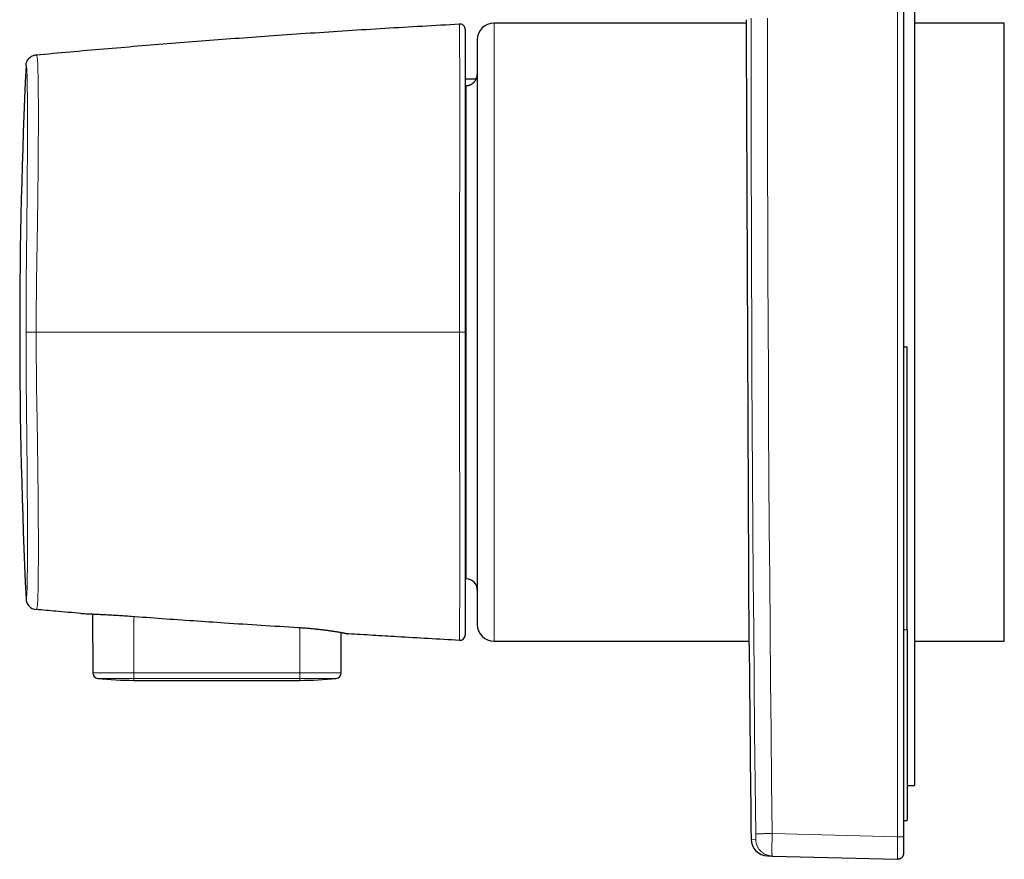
# Model space of a CAD drawing. Header units: millimetres. Extents: x 8 to 617, y 12 to 547.
# Tile 1 of 21: x 27 to 115, y 397 to 471. Entities that reach past the tile are written whole.
import ezdxf

# ---------------------------------------------------------------- set-up
doc = ezdxf.new("R2010")
doc.units = ezdxf.units.MM

msp = doc.modelspace()

# ---------------------------------------------------------------- linework, layer by layer
at = {"color": 252, "linetype": 'Continuous', "lineweight": 0}
for p, q in [((105.543, 544.614), (105.543, 398.639)), ((69.556, 471.177), (69.556, 416.077)), ((67.056, 465.599), (67.056, 421.627)), ((28.716, 443.627), (27.809, 443.627)), ((37.436, 413.261), (37.436, 418.29)), ((52.074, 417.305), (52.074, 417.306)), ((52.236, 413.261), (52.236, 417.295)), ((106.056, 417.09), (106.406, 417.09)), ((33.761, 413.261), (37.436, 413.261)), ((37.436, 412.765), (34.207, 412.765)), ((37.436, 413.261), (52.236, 413.261)), ((37.436, 412.765), (37.436, 413.261)), ((52.236, 412.765), (37.436, 412.765)), ((37.436, 412.591), (37.436, 412.765)), ((52.236, 413.261), (55.912, 413.261)), ((52.236, 413.261), (52.236, 412.765)), ((55.465, 412.765), (52.236, 412.765)), ((52.236, 412.765), (52.236, 412.591)), ((94.349, 398.932), (105.543, 398.639)), ((92.475, 398.426), (92.888, 398.415)), ((94.041, 396.942), (94.06, 396.941))]:
    msp.add_line(p, q, dxfattribs=at)
at = {"color": 7, "linetype": 'Continuous', "lineweight": 30}
for p, q in [((106.056, 544.614), (106.056, 398.639)), ((107.056, 540.877), (107.056, 403.229)), ((66.46, 471.082), (66.459, 471.098)), ((92.058, 471.177), (69.556, 471.177)), ((115.056, 471.177), (107.056, 471.177)), ((115.056, 416.077), (115.056, 471.177)), ((68.056, 469.677), (68.056, 417.577)), ((67.949, 466.177), (66.986, 466.177)), ((66.986, 465.599), (67.056, 465.599)), ((106.056, 442.326), (106.406, 442.326)), ((106.406, 417.09), (106.406, 442.326)), ((66.986, 421.627), (67.056, 421.627)), ((33.743, 418.505), (33.761, 413.261)), ((55.912, 413.261), (55.924, 416.858)), ((56.539, 416.744), (56.562, 416.738)), ((56.55, 416.741), (56.562, 416.738)), ((106.406, 417.09), (106.406, 400.09)), ((66.459, 416.155), (66.46, 416.177)), ((69.556, 416.077), (92.299, 416.077)), ((107.056, 416.077), (115.056, 416.077)), ((37.436, 412.591), (52.236, 412.591)), ((106.406, 403.229), (107.056, 403.229)), ((106.056, 400.09), (106.406, 400.09)), ((106.056, 398.639), (106.056, 397.14)), ((93.936, 396.944), (94.349, 396.933)), ((94.041, 396.941), (94.044, 396.941)), ((94.349, 396.933), (94.06, 396.941)), ((94.329, 396.934), (94.349, 396.933)), ((94.349, 396.933), (105.543, 396.64)), ((105.543, 396.641), (105.556, 396.64))]:
    msp.add_line(p, q, dxfattribs=at)
at = {"color": 252, "linetype": 'Continuous', "lineweight": 0, "flags": 128}
for points in [[(92.888, 398.915), (92.838, 403.46), (92.791, 408.004), (92.748, 412.548), (92.707, 417.093), (92.67, 421.637), (92.636, 426.182), (92.606, 430.726), (92.578, 435.27), (92.554, 439.815), (92.533, 444.359), (92.515, 448.904), (92.501, 453.448), (92.489, 457.993), (92.481, 462.537), (92.476, 467.082), (92.475, 471.627)], [(94.349, 398.932), (94.299, 403.476), (94.252, 408.019), (94.208, 412.562), (94.168, 417.105), (94.131, 421.649), (94.097, 426.192), (94.066, 430.736), (94.039, 435.279), (94.015, 439.822), (93.994, 444.366), (93.976, 448.909), (93.961, 453.453), (93.95, 457.996), (93.942, 462.54), (93.937, 467.083), (93.936, 471.627)], [(66.986, 443.627), (66.985, 443.627), (66.98, 443.627), (66.971, 443.627), (66.96, 443.627), (66.946, 443.627), (66.928, 443.627), (66.908, 443.627), (66.884, 443.627), (66.858, 443.627), (66.83, 443.627), (66.8, 443.627), (66.767, 443.627), (66.732, 443.627), (66.696, 443.627), (66.659, 443.627), (66.62, 443.627), (66.581, 443.627), (66.54, 443.627), (66.5, 443.627), (66.459, 443.627)]]:
    msp.add_lwpolyline(points, dxfattribs=at)
at = {"color": 7, "linetype": 'Continuous', "lineweight": 30}
for centre, radius, start, end in [((69.556, 469.677), 1.5, 90, 180), ((527.244, 443.627), 500, 177.27522, 182.72478), ((67.056, 466.627), 1, 333.21382, 0), ((67.056, 420.627), 1, 0, 90), ((28.808, 419.905), 1, 182.72478, 264.74212), ((69.556, 417.577), 1.5, 180, 270), ((66.486, 416.654), 0.5, 266.91051, 0), ((6492.056, 471.627), 6400, 180.4999934, 180.6553373), ((34.261, 413.262), 0.5, 180.2, 263.82084), ((37.436, 442.591), 30, 263.82084, 270), ((52.236, 442.591), 30, 270, 276.17916), ((55.412, 413.262), 0.5, 276.17916, 359.8), ((93.975, 398.443), 1.5, 180.65534, 268.50003), ((105.556, 397.14), 0.5, 268.5, 271.74335)]:
    msp.add_arc(centre, radius, start, end, dxfattribs=at)
for points, knots in [([(28.716, 468.344), (29.721, 468.436), (31.731, 468.619), (34.748, 468.882), (37.765, 469.137), (40.782, 469.382), (43.801, 469.619), (46.82, 469.846), (49.94, 470.071), (53.162, 470.294), (56.485, 470.512), (59.809, 470.719), (63.134, 470.916), (65.351, 471.037), (66.459, 471.098)], [0, 0, 0, 0, 0.08, 0.16, 0.24, 0.32, 0.4, 0.48, 0.56, 0.648, 0.736, 0.824, 0.912, 1, 1, 1, 1]), ([(66.986, 470.599), (66.979, 470.664), (66.968, 470.764), (66.902, 470.883), (66.833, 470.965), (66.748, 471.029), (66.625, 471.089), (66.524, 471.095), (66.459, 471.098)], [0, 0, 0, 0, 0.238697, 0.367872, 0.5, 0.632128, 0.761303, 1, 1, 1, 1]), ([(92.3, 415.778), (92.3, 415.777), (92.3, 415.777), (92.3, 415.787), (92.3, 415.81), (92.3, 415.845), (92.299, 415.892), (92.299, 415.95), (92.299, 416.021), (92.299, 416.104), (92.298, 416.198), (92.298, 416.305), (92.297, 416.415), (92.297, 416.525), (92.296, 416.633), (92.296, 416.748), (92.295, 416.87), (92.295, 416.999), (92.294, 417.136), (92.293, 417.28), (92.293, 417.444), (92.292, 417.631), (92.291, 417.843), (92.29, 418.066), (92.289, 418.3), (92.288, 418.545), (92.287, 418.801), (92.286, 419.068), (92.284, 419.346), (92.283, 419.635), (92.282, 419.913), (92.281, 420.176), (92.28, 420.424), (92.279, 420.677), (92.277, 420.937), (92.276, 421.203), (92.275, 421.476), (92.274, 421.754), (92.272, 422.064), (92.271, 422.405), (92.269, 422.782), (92.268, 423.168), (92.266, 423.563), (92.264, 423.967), (92.262, 424.38), (92.26, 424.802), (92.259, 425.232), (92.257, 425.671), (92.255, 426.085), (92.253, 426.472), (92.252, 426.831), (92.25, 427.194), (92.248, 427.562), (92.247, 427.935), (92.245, 428.313), (92.243, 428.694), (92.242, 429.114), (92.24, 429.574), (92.237, 430.074), (92.235, 430.58), (92.233, 431.092), (92.231, 431.611), (92.228, 432.134), (92.226, 432.662), (92.224, 433.195), (92.221, 433.732), (92.219, 434.235), (92.217, 434.702), (92.215, 435.132), (92.213, 435.564), (92.211, 435.999), (92.21, 436.436), (92.208, 436.876), (92.206, 437.318), (92.204, 437.773), (92.202, 438.24), (92.2, 438.721), (92.197, 439.203), (92.195, 439.687), (92.193, 440.172), (92.191, 440.658), (92.189, 441.144), (92.187, 441.635), (92.185, 442.13), (92.182, 442.628), (92.18, 443.127), (92.178, 443.652), (92.176, 444.202), (92.173, 444.778), (92.171, 445.353), (92.168, 445.929), (92.166, 446.504), (92.163, 447.077), (92.16, 447.649), (92.158, 448.219), (92.156, 448.787), (92.153, 449.295), (92.151, 449.742), (92.15, 450.13), (92.148, 450.516), (92.146, 450.902), (92.145, 451.286), (92.143, 451.64), (92.142, 451.964), (92.14, 452.259), (92.139, 452.553), (92.137, 452.929), (92.135, 453.387), (92.133, 453.924), (92.131, 454.457), (92.128, 454.987), (92.126, 455.512), (92.124, 456.031), (92.122, 456.545), (92.119, 457.053), (92.117, 457.556), (92.115, 458.001), (92.113, 458.391), (92.112, 458.727), (92.111, 459.06), (92.109, 459.39), (92.108, 459.717), (92.106, 460.017), (92.105, 460.29), (92.104, 460.537), (92.103, 460.782), (92.102, 461.094), (92.1, 461.471), (92.098, 461.909), (92.096, 462.34), (92.094, 462.764), (92.093, 463.179), (92.091, 463.586), (92.089, 463.984), (92.087, 464.373), (92.086, 464.754), (92.084, 465.099), (92.083, 465.41), (92.082, 465.689), (92.08, 465.962), (92.079, 466.23), (92.078, 466.492), (92.077, 466.749), (92.076, 466.999), (92.075, 467.265), (92.073, 467.544), (92.072, 467.834), (92.071, 468.114), (92.07, 468.383), (92.069, 468.643), (92.068, 468.891), (92.067, 469.128), (92.066, 469.355), (92.065, 469.57), (92.064, 469.76), (92.063, 469.926), (92.062, 470.072), (92.062, 470.21), (92.061, 470.342), (92.061, 470.467), (92.06, 470.585), (92.06, 470.695), (92.059, 470.803), (92.059, 470.908), (92.058, 471.007), (92.058, 471.097), (92.058, 471.177), (92.057, 471.248), (92.057, 471.31), (92.057, 471.362), (92.057, 471.404), (92.056, 471.438), (92.056, 471.461), (92.056, 471.475), (92.056, 471.476), (92.056, 471.476)], [0, 0, 0, 0, 0.002916, 0.00948, 0.016045, 0.02262, 0.029196, 0.035789, 0.042382, 0.048975, 0.055593, 0.062212, 0.068831, 0.074003, 0.079177, 0.08435, 0.089523, 0.094717, 0.099913, 0.105108, 0.110303, 0.116867, 0.123431, 0.130007, 0.136582, 0.143175, 0.149768, 0.156361, 0.16298, 0.169599, 0.176217, 0.18139, 0.186563, 0.191736, 0.196909, 0.202104, 0.207299, 0.212494, 0.217689, 0.224253, 0.230818, 0.237393, 0.243969, 0.250562, 0.257155, 0.263748, 0.270366, 0.276985, 0.283604, 0.288776, 0.29395, 0.299123, 0.304296, 0.309491, 0.314686, 0.319881, 0.325076, 0.331654, 0.338232, 0.34481, 0.351413, 0.358017, 0.364621, 0.371208, 0.377795, 0.384393, 0.390991, 0.396164, 0.401338, 0.406511, 0.411684, 0.416878, 0.422074, 0.427269, 0.432464, 0.438051, 0.443638, 0.449232, 0.454826, 0.460413, 0.466, 0.471594, 0.477188, 0.482888, 0.488587, 0.494294, 0.500001, 0.506579, 0.513157, 0.519735, 0.526338, 0.532943, 0.539546, 0.546133, 0.55272, 0.559318, 0.565917, 0.570466, 0.575016, 0.579565, 0.584122, 0.58868, 0.593238, 0.596775, 0.600312, 0.603851, 0.60739, 0.613968, 0.620547, 0.627124, 0.633728, 0.640332, 0.646935, 0.653522, 0.660109, 0.666708, 0.673306, 0.677855, 0.682405, 0.686954, 0.691512, 0.69607, 0.700627, 0.704164, 0.707702, 0.71124, 0.714779, 0.721357, 0.727936, 0.734514, 0.741117, 0.747721, 0.754324, 0.760911, 0.767498, 0.774097, 0.780695, 0.785868, 0.791041, 0.796215, 0.801388, 0.806582, 0.811778, 0.816973, 0.822168, 0.828746, 0.835324, 0.841902, 0.848505, 0.855109, 0.861713, 0.8683, 0.874887, 0.881485, 0.888083, 0.893256, 0.898429, 0.903603, 0.908775, 0.91397, 0.919166, 0.924361, 0.929556, 0.935456, 0.941356, 0.947264, 0.953172, 0.959072, 0.964973, 0.970881, 0.976789, 0.982822, 0.988854, 0.994896, 1, 1, 1, 1]), ([(66.986, 470.599), (66.986, 470.598), (66.986, 470.596), (66.986, 470.58), (66.986, 470.555), (66.986, 470.519), (66.986, 470.474), (66.986, 470.418), (66.986, 470.353), (66.986, 470.276), (66.986, 470.188), (66.986, 470.087), (66.986, 469.976), (66.986, 469.855), (66.986, 469.723), (66.986, 469.58), (66.986, 469.427), (66.986, 469.264), (66.986, 469.09), (66.986, 468.906), (66.986, 468.712), (66.986, 468.512), (66.986, 468.305), (66.986, 468.094), (66.986, 467.873), (66.986, 467.644), (66.986, 467.4), (66.986, 467.143), (66.986, 466.87), (66.986, 466.588), (66.986, 466.297), (66.986, 465.997), (66.986, 465.693), (66.986, 465.386), (66.986, 465.078), (66.986, 464.762), (66.986, 464.439), (66.986, 464.108), (66.986, 463.77), (66.986, 463.424), (66.986, 463.072), (66.986, 462.712), (66.986, 462.348), (66.986, 461.979), (66.986, 461.606), (66.986, 461.226), (66.986, 460.83), (66.986, 460.416), (66.986, 459.985), (66.986, 459.548), (66.986, 459.104), (66.986, 458.653), (66.986, 458.205), (66.986, 457.76), (66.986, 457.319), (66.986, 456.872), (66.986, 456.421), (66.986, 455.965), (66.986, 455.504), (66.986, 455.039), (66.986, 454.569), (66.986, 454.096), (66.986, 453.622), (66.986, 453.147), (66.986, 452.672), (66.986, 452.194), (66.986, 451.711), (66.986, 451.222), (66.986, 450.728), (66.986, 450.231), (66.986, 449.732), (66.986, 449.234), (66.986, 448.736), (66.986, 448.239), (66.986, 447.741), (66.986, 447.237), (66.986, 446.729), (66.986, 446.215), (66.986, 445.7), (66.986, 445.183), (66.986, 444.665), (66.986, 444.146), (66.986, 443.8), (66.986, 443.627)], [0, 0, 0, 0, 0.012397, 0.024787, 0.037169, 0.049545, 0.061913, 0.074275, 0.086628, 0.098975, 0.1119, 0.124817, 0.137725, 0.150623, 0.163512, 0.17639, 0.189258, 0.202115, 0.214962, 0.227797, 0.240621, 0.253435, 0.26552, 0.277617, 0.289723, 0.301838, 0.313961, 0.326826, 0.339697, 0.352572, 0.365452, 0.378333, 0.391216, 0.403361, 0.415506, 0.427647, 0.439784, 0.451917, 0.464044, 0.476164, 0.488276, 0.500379, 0.51248, 0.524368, 0.53626, 0.548155, 0.560053, 0.572906, 0.585762, 0.598621, 0.611484, 0.624351, 0.63722, 0.649356, 0.661495, 0.673636, 0.685779, 0.697924, 0.710072, 0.722221, 0.734372, 0.746526, 0.758678, 0.770603, 0.782518, 0.794425, 0.806327, 0.81844, 0.83055, 0.842658, 0.854767, 0.866877, 0.878775, 0.890677, 0.902586, 0.914503, 0.926673, 0.938855, 0.951051, 0.963261, 0.975488, 0.987734, 1, 1, 1, 1]), ([(27.809, 467.396), (27.814, 467.452), (27.826, 467.567), (27.881, 467.736), (27.965, 467.898), (28.081, 468.044), (28.222, 468.166), (28.38, 468.258), (28.546, 468.32), (28.66, 468.336), (28.716, 468.344)], [0, 0, 0, 0, 0.117961, 0.241755, 0.369768, 0.5, 0.630232, 0.758245, 0.882039, 1, 1, 1, 1]), ([(67.056, 465.599), (67.08, 465.599), (67.126, 465.6), (67.193, 465.608), (67.257, 465.619), (67.324, 465.636), (67.389, 465.657), (67.453, 465.683), (67.504, 465.708), (67.551, 465.735), (67.595, 465.762), (67.64, 465.794), (67.685, 465.83), (67.727, 465.868), (67.766, 465.907), (67.799, 465.944), (67.826, 465.977), (67.85, 466.008), (67.872, 466.04), (67.892, 466.071), (67.908, 466.099), (67.922, 466.124), (67.934, 466.145), (67.942, 466.162), (67.947, 466.172), (67.95, 466.177), (67.949, 466.176), (67.949, 466.176)], [0, 0, 0, 0, 0.039532, 0.079378, 0.114846, 0.150541, 0.196982, 0.234591, 0.272474, 0.301118, 0.333455, 0.370674, 0.408143, 0.450674, 0.492688, 0.535003, 0.570336, 0.605821, 0.64899, 0.692396, 0.736493, 0.780807, 0.831365, 0.882218, 0.933966, 0.986012, 1, 1, 1, 1]), ([(66.986, 443.627), (66.986, 443.452), (66.986, 443.102), (66.986, 442.578), (66.986, 442.054), (66.986, 441.531), (66.986, 441.01), (66.986, 440.489), (66.986, 439.971), (66.986, 439.445), (66.986, 438.913), (66.986, 438.376), (66.986, 437.841), (66.986, 437.308), (66.986, 436.779), (66.986, 436.253), (66.986, 435.73), (66.986, 435.21), (66.986, 434.695), (66.986, 434.183), (66.986, 433.676), (66.986, 433.183), (66.986, 432.703), (66.986, 432.236), (66.986, 431.773), (66.986, 431.314), (66.986, 430.851), (66.986, 430.382), (66.986, 429.91), (66.986, 429.443), (66.986, 428.981), (66.986, 428.526), (66.986, 428.085), (66.986, 427.659), (66.986, 427.246), (66.986, 426.84), (66.986, 426.44), (66.986, 426.047), (66.986, 425.66), (66.986, 425.279), (66.986, 424.906), (66.986, 424.54), (66.986, 424.183), (66.986, 423.835), (66.986, 423.495), (66.986, 423.162), (66.986, 422.827), (66.986, 422.492), (66.986, 422.156), (66.986, 421.829), (66.986, 421.51), (66.986, 421.201), (66.986, 420.906), (66.986, 420.626), (66.986, 420.36), (66.986, 420.102), (66.986, 419.854), (66.986, 419.614), (66.986, 419.383), (66.986, 419.162), (66.986, 418.95), (66.986, 418.748), (66.986, 418.556), (66.986, 418.374), (66.986, 418.203), (66.986, 418.04), (66.986, 417.884), (66.986, 417.737), (66.986, 417.599), (66.986, 417.469), (66.986, 417.349), (66.986, 417.239), (66.986, 417.139), (66.986, 417.048), (66.986, 416.967), (66.986, 416.894), (66.986, 416.831), (66.986, 416.777), (66.986, 416.732), (66.986, 416.697), (66.986, 416.673), (66.986, 416.657), (66.986, 416.655), (66.986, 416.654)], [0, 0, 0, 0, 0.012378, 0.02475, 0.037114, 0.049471, 0.061821, 0.074164, 0.0865, 0.098828, 0.111735, 0.124632, 0.137521, 0.1504, 0.16327, 0.176129, 0.188978, 0.201816, 0.214644, 0.22746, 0.240265, 0.253059, 0.265126, 0.277205, 0.289293, 0.30139, 0.313495, 0.326341, 0.339193, 0.35205, 0.36491, 0.377773, 0.390637, 0.402764, 0.414891, 0.427014, 0.439133, 0.451248, 0.463356, 0.475458, 0.487551, 0.499636, 0.511728, 0.523626, 0.535544, 0.547478, 0.559427, 0.572345, 0.585274, 0.598212, 0.611156, 0.624101, 0.637046, 0.649248, 0.661444, 0.673631, 0.685807, 0.697969, 0.710114, 0.722241, 0.734347, 0.746429, 0.758495, 0.770352, 0.782219, 0.794094, 0.805978, 0.818086, 0.830204, 0.842329, 0.854463, 0.866606, 0.878539, 0.890481, 0.902429, 0.914386, 0.926593, 0.938809, 0.951032, 0.963262, 0.975501, 0.987746, 1, 1, 1, 1]), ([(32.696, 418.551), (31.953, 418.617), (30.626, 418.734), (29.3, 418.856), (28.716, 418.909)], [0, 0, 0, 0, 0.56, 1, 1, 1, 1]), ([(32.696, 418.551), (32.704, 418.551), (32.719, 418.55), (32.841, 418.545), (33.03, 418.537), (33.29, 418.525), (33.613, 418.511), (33.998, 418.493), (34.439, 418.472), (34.927, 418.448), (35.453, 418.42), (36.008, 418.388), (36.584, 418.352), (36.975, 418.324), (37.172, 418.31)], [0, 0, 0, 0, 0.0833582, 0.1667543, 0.2501899, 0.3335845, 0.416851, 0.4999717, 0.5830313, 0.6661495, 0.749384, 0.8327414, 0.9162448, 1, 1, 1, 1]), ([(37.172, 418.31), (38.098, 418.242), (39.952, 418.106), (42.734, 417.911), (45.681, 417.711), (48.794, 417.508), (50.981, 417.374), (52.074, 417.306)], [0, 0, 0, 0, 0.1866669, 0.3733336, 0.5600002, 0.7800001, 1, 1, 1, 1]), ([(52.074, 417.305), (52.149, 417.3), (52.299, 417.291), (52.522, 417.275), (52.745, 417.258), (52.966, 417.239), (53.184, 417.22), (53.4, 417.199), (53.612, 417.178), (53.813, 417.156), (54.002, 417.135), (54.181, 417.114), (54.355, 417.093), (54.524, 417.072), (54.687, 417.05), (54.845, 417.029), (54.996, 417.007), (55.142, 416.986), (55.282, 416.964), (55.418, 416.943), (55.548, 416.922), (55.671, 416.902), (55.786, 416.882), (55.893, 416.863), (55.992, 416.846), (56.082, 416.83), (56.163, 416.815), (56.24, 416.8), (56.311, 416.787), (56.374, 416.774), (56.428, 416.764), (56.473, 416.755), (56.508, 416.748), (56.532, 416.743), (56.54, 416.742), (56.543, 416.741)], [0, 0, 0, 0, 0.033352, 0.066703, 0.100062, 0.133432, 0.166813, 0.200205, 0.233599, 0.266973, 0.29684, 0.326655, 0.35641, 0.386124, 0.415826, 0.445011, 0.474239, 0.503538, 0.532942, 0.563021, 0.59327, 0.623683, 0.654172, 0.684642, 0.714454, 0.744062, 0.773374, 0.802301, 0.834593, 0.866158, 0.89702, 0.927312, 0.957174, 0.98674, 1, 1, 1, 1]), ([(56.397, 416.77), (56.408, 416.768), (56.43, 416.763), (56.457, 416.758), (56.481, 416.753), (56.501, 416.749), (56.518, 416.746), (56.533, 416.743), (56.544, 416.741), (56.554, 416.739), (56.558, 416.739), (56.56, 416.738)], [0, 0, 0, 0, 0.125129, 0.254956, 0.377147, 0.490027, 0.60433, 0.710368, 0.810257, 0.906101, 1, 1, 1, 1]), ([(66.459, 416.155), (65.535, 416.205), (63.687, 416.307), (61.114, 416.457), (58.739, 416.601), (57.288, 416.692), (56.562, 416.738)], [0, 0, 0, 0, 0.28, 0.56, 0.78, 1, 1, 1, 1]), ([(94.22, 396.937), (94.221, 396.937), (94.223, 396.937), (94.225, 396.936), (94.227, 396.936), (94.23, 396.936), (94.232, 396.936), (94.234, 396.936), (94.237, 396.936), (94.239, 396.936), (94.242, 396.936), (94.245, 396.936), (94.248, 396.936), (94.251, 396.936), (94.254, 396.936), (94.257, 396.936), (94.26, 396.936), (94.264, 396.935), (94.267, 396.935), (94.271, 396.935), (94.274, 396.935), (94.278, 396.935), (94.281, 396.935), (94.285, 396.935), (94.289, 396.935), (94.293, 396.935), (94.296, 396.935), (94.299, 396.935), (94.299, 396.935)], [0, 0, 0, 0, 0.028619, 0.058663, 0.090145, 0.123079, 0.153723, 0.185547, 0.218562, 0.25278, 0.288215, 0.324877, 0.362783, 0.401944, 0.440338, 0.479893, 0.520623, 0.562542, 0.605665, 0.650008, 0.692949, 0.737002, 0.782182, 0.828504, 0.875982, 0.924634, 0.974476, 1, 1, 1, 1]), ([(106.056, 397.14), (106.055, 397.118), (106.054, 397.073), (106.04, 397.008), (106.018, 396.945), (105.988, 396.885), (105.951, 396.83), (105.906, 396.781), (105.855, 396.737), (105.799, 396.701), (105.739, 396.673), (105.675, 396.653), (105.614, 396.641), (105.574, 396.641), (105.556, 396.641)], [0, 0, 0, 0, 0.084692, 0.169384, 0.254076, 0.338767, 0.423459, 0.508151, 0.592843, 0.677535, 0.762227, 0.846919, 0.931611, 1, 1, 1, 1])]:
    msp.add_open_spline(points, degree=3, knots=knots, dxfattribs=at)
at = {"color": 252, "linetype": 'Continuous', "lineweight": 0}
for points, knots in [([(66.459, 443.627), (66.459, 444.076), (66.46, 444.975), (66.461, 446.32), (66.463, 447.659), (66.465, 448.989), (66.468, 450.307), (66.471, 451.609), (66.474, 452.893), (66.478, 454.154), (66.481, 455.387), (66.484, 456.589), (66.486, 457.76), (66.488, 458.898), (66.49, 460.003), (66.491, 461.072), (66.492, 462.097), (66.492, 463.076), (66.492, 464.004), (66.491, 464.882), (66.49, 465.71), (66.488, 466.487), (66.486, 467.21), (66.484, 467.876), (66.481, 468.481), (66.478, 469.025), (66.474, 469.507), (66.471, 469.927), (66.468, 470.284), (66.465, 470.579), (66.463, 470.81), (66.461, 470.973), (66.46, 471.066), (66.46, 471.078), (66.46, 471.082)], [0, 0, 0, 0, 0.031718, 0.063445, 0.095179, 0.12692, 0.158669, 0.190425, 0.222191, 0.253967, 0.285674, 0.317276, 0.34885, 0.380472, 0.41224, 0.444121, 0.475994, 0.507736, 0.539339, 0.570925, 0.602569, 0.634347, 0.666209, 0.698031, 0.729781, 0.761426, 0.793052, 0.824763, 0.856543, 0.888378, 0.920252, 0.952147, 0.98405, 1, 1, 1, 1]), ([(28.716, 468.344), (28.717, 468.342), (28.72, 468.338), (28.737, 468.302), (28.766, 468.248), (28.804, 468.179), (28.834, 467.886), (28.859, 467.412), (28.877, 466.804), (28.892, 466.042), (28.902, 465.132), (28.909, 464.083), (28.911, 462.902), (28.909, 461.602), (28.902, 460.194), (28.89, 458.441), (28.869, 456.304), (28.838, 453.935), (28.803, 451.692), (28.765, 449.64), (28.737, 447.626), (28.72, 445.628), (28.717, 444.294), (28.716, 443.627)], [0, 0, 0, 0, 0.048747, 0.097491, 0.146103, 0.196021, 0.246715, 0.288907, 0.331208, 0.373586, 0.416001, 0.458411, 0.500794, 0.543063, 0.585295, 0.627733, 0.691156, 0.754519, 0.805585, 0.855123, 0.903289, 0.951637, 1, 1, 1, 1]), ([(27.809, 443.627), (27.809, 444.041), (27.81, 444.87), (27.814, 446.113), (27.821, 447.36), (27.83, 448.554), (27.842, 449.803), (27.857, 451.148), (27.873, 452.444), (27.888, 453.814), (27.901, 455.201), (27.914, 456.77), (27.924, 458.271), (27.931, 459.69), (27.936, 461.013), (27.937, 462.231), (27.936, 463.339), (27.931, 464.329), (27.925, 465.147), (27.916, 465.805), (27.908, 466.195), (27.903, 466.423), (27.899, 466.534), (27.896, 466.636), (27.893, 466.732), (27.889, 466.819), (27.886, 466.902), (27.881, 466.984), (27.875, 467.07), (27.867, 467.157), (27.858, 467.223), (27.848, 467.27), (27.84, 467.3), (27.832, 467.32), (27.815, 467.376), (27.812, 467.387), (27.809, 467.396)], [0, 0, 0, 0, 0.031184, 0.062307, 0.093504, 0.124908, 0.152156, 0.187452, 0.226117, 0.249978, 0.29188, 0.333699, 0.375387, 0.416896, 0.458184, 0.499205, 0.540264, 0.581597, 0.623161, 0.658223, 0.69339, 0.702616, 0.711847, 0.721082, 0.73032, 0.739562, 0.748806, 0.758868, 0.772706, 0.790266, 0.811434, 0.830204, 0.8517, 0.869781, 0.889302, 1, 1, 1, 1]), ([(27.809, 419.857), (27.809, 419.858), (27.81, 419.86), (27.814, 419.874), (27.821, 419.896), (27.83, 419.927), (27.842, 419.96), (27.858, 420.022), (27.873, 420.154), (27.889, 420.386), (27.901, 420.756), (27.914, 421.334), (27.924, 422.061), (27.931, 422.925), (27.936, 423.917), (27.937, 425.026), (27.936, 426.247), (27.931, 427.574), (27.924, 428.921), (27.915, 430.26), (27.908, 431.247), (27.902, 431.924), (27.899, 432.277), (27.895, 432.632), (27.892, 432.989), (27.888, 433.348), (27.885, 433.719), (27.88, 434.153), (27.874, 434.698), (27.866, 435.391), (27.857, 436.15), (27.848, 436.96), (27.839, 437.727), (27.832, 438.504), (27.815, 440.455), (27.812, 442.169), (27.809, 443.627)], [0, 0, 0, 0, 0.031444, 0.062825, 0.094283, 0.125952, 0.153402, 0.188888, 0.227433, 0.251242, 0.293194, 0.33507, 0.376822, 0.418404, 0.459771, 0.500905, 0.542002, 0.583378, 0.624992, 0.660101, 0.695318, 0.704558, 0.713803, 0.723053, 0.732306, 0.741562, 0.750822, 0.760893, 0.774721, 0.792254, 0.813376, 0.831979, 0.853257, 0.871121, 0.890426, 1, 1, 1, 1]), ([(28.716, 443.627), (28.717, 442.961), (28.72, 441.63), (28.736, 439.636), (28.764, 437.628), (28.803, 435.584), (28.833, 433.633), (28.858, 431.819), (28.877, 430.167), (28.891, 428.581), (28.902, 427.075), (28.909, 425.662), (28.911, 424.356), (28.909, 423.172), (28.903, 422.12), (28.892, 421.209), (28.878, 420.448), (28.859, 419.842), (28.834, 419.368), (28.804, 419.074), (28.766, 419.005), (28.737, 418.951), (28.72, 418.915), (28.717, 418.911), (28.716, 418.909)], [0, 0, 0, 0, 0.048242, 0.096492, 0.144545, 0.193898, 0.244643, 0.287084, 0.329477, 0.371852, 0.414226, 0.456619, 0.499059, 0.541509, 0.583886, 0.626161, 0.668511, 0.710969, 0.753273, 0.803977, 0.853904, 0.902518, 0.95126, 1, 1, 1, 1]), ([(28.716, 443.627), (29.721, 443.627), (31.731, 443.627), (34.748, 443.627), (37.765, 443.627), (40.782, 443.627), (43.801, 443.627), (46.82, 443.627), (49.94, 443.627), (53.162, 443.627), (56.485, 443.627), (59.809, 443.627), (63.134, 443.627), (65.351, 443.627), (66.459, 443.627)], [0, 0, 0, 0, 0.08, 0.16, 0.24, 0.32, 0.4, 0.48, 0.56, 0.648, 0.736, 0.824, 0.912, 1, 1, 1, 1]), ([(66.46, 416.177), (66.46, 416.185), (66.46, 416.207), (66.462, 416.374), (66.465, 416.661), (66.469, 417.066), (66.473, 417.582), (66.478, 418.209), (66.482, 418.95), (66.486, 419.801), (66.488, 420.756), (66.491, 421.809), (66.492, 422.953), (66.493, 424.183), (66.492, 425.495), (66.491, 426.884), (66.488, 428.349), (66.486, 429.883), (66.482, 431.474), (66.478, 433.114), (66.473, 434.798), (66.469, 436.522), (66.465, 438.278), (66.462, 440.054), (66.46, 441.839), (66.459, 443.032), (66.459, 443.627)], [0, 0, 0, 0, 0.026424, 0.068767, 0.111148, 0.153514, 0.195817, 0.238008, 0.280274, 0.322761, 0.365366, 0.40798, 0.450497, 0.492813, 0.534948, 0.577101, 0.619453, 0.661936, 0.70432, 0.746538, 0.788743, 0.831083, 0.873472, 0.915817, 0.958024, 1, 1, 1, 1]), ([(52.074, 417.306), (52.192, 417.299), (52.427, 417.284), (52.777, 417.257), (53.123, 417.227), (53.462, 417.195), (53.792, 417.16), (54.112, 417.124), (54.419, 417.087), (54.712, 417.049), (54.989, 417.01), (55.247, 416.972), (55.485, 416.934), (55.702, 416.898), (55.897, 416.865), (56.069, 416.834), (56.217, 416.807), (56.34, 416.783), (56.439, 416.764), (56.507, 416.75), (56.544, 416.742), (56.549, 416.741), (56.55, 416.741)], [0, 0, 0, 0, 0.052128, 0.104245, 0.15638, 0.20854, 0.260718, 0.312899, 0.365066, 0.417202, 0.469305, 0.521384, 0.573471, 0.625596, 0.677779, 0.730026, 0.782338, 0.834719, 0.887174, 0.939723, 0.992403, 1, 1, 1, 1]), ([(92.888, 398.415), (92.888, 398.416), (92.888, 398.416), (92.889, 398.418), (92.889, 398.422), (92.889, 398.428), (92.889, 398.436), (92.89, 398.447), (92.89, 398.463), (92.89, 398.486), (92.89, 398.521), (92.89, 398.558), (92.89, 398.595), (92.89, 398.631), (92.89, 398.669), (92.89, 398.704), (92.89, 398.733), (92.89, 398.756), (92.889, 398.78), (92.889, 398.814), (92.889, 398.859), (92.888, 398.897), (92.888, 398.915)], [0, 0, 0, 0, 0.035926, 0.071753, 0.107595, 0.143567, 0.185453, 0.227295, 0.269274, 0.346282, 0.422766, 0.499848, 0.557692, 0.615089, 0.672511, 0.730432, 0.761925, 0.793367, 0.824835, 0.856404, 0.928173, 1, 1, 1, 1]), ([(94.349, 396.933), (94.348, 396.934), (94.346, 396.937), (94.344, 396.956), (94.342, 396.987), (94.34, 397.029), (94.338, 397.084), (94.337, 397.15), (94.336, 397.226), (94.335, 397.314), (94.334, 397.411), (94.334, 397.518), (94.334, 397.633), (94.335, 397.756), (94.336, 397.887), (94.337, 398.024), (94.338, 398.167), (94.34, 398.314), (94.342, 398.465), (94.344, 398.619), (94.346, 398.775), (94.348, 398.88), (94.349, 398.932)], [0, 0, 0, 0, 0.050003, 0.100006, 0.150008, 0.20001, 0.250011, 0.300012, 0.350012, 0.400012, 0.450011, 0.500011, 0.55001, 0.600009, 0.650008, 0.700007, 0.750005, 0.800004, 0.850003, 0.900002, 0.950001, 1, 1, 1, 1]), ([(105.543, 398.639), (105.543, 398.587), (105.542, 398.482), (105.541, 398.326), (105.54, 398.172), (105.539, 398.021), (105.539, 397.873), (105.538, 397.731), (105.538, 397.594), (105.537, 397.463), (105.537, 397.34), (105.537, 397.224), (105.537, 397.118), (105.537, 397.02), (105.538, 396.933), (105.538, 396.856), (105.539, 396.79), (105.539, 396.736), (105.54, 396.693), (105.541, 396.663), (105.542, 396.645), (105.543, 396.643), (105.543, 396.642)], [0, 0, 0, 0, 0.050792, 0.101582, 0.15237, 0.203157, 0.253943, 0.304728, 0.355512, 0.406295, 0.457078, 0.507861, 0.558644, 0.609427, 0.66021, 0.710994, 0.761779, 0.812565, 0.863352, 0.91414, 0.96493, 1, 1, 1, 1])]:
    msp.add_open_spline(points, degree=3, knots=knots, dxfattribs=at)
for points in [[(92.888, 398.915), (92.889, 398.915), (92.892, 398.916), (92.907, 398.916), (92.93, 398.916), (92.962, 398.916), (93.002, 398.917), (93.05, 398.917), (93.106, 398.918), (93.17, 398.919), (93.241, 398.92), (93.318, 398.921), (93.402, 398.922), (93.492, 398.923), (93.587, 398.924), (93.686, 398.925), (93.79, 398.926), (93.897, 398.927), (94.007, 398.929), (94.12, 398.93), (94.234, 398.931), (94.31, 398.932), (94.349, 398.932)], [(92.888, 398.415), (92.889, 398.377), (92.892, 398.301), (92.907, 398.186), (92.93, 398.074), (92.962, 397.963), (93.002, 397.855), (93.05, 397.751), (93.106, 397.65), (93.17, 397.554), (93.241, 397.464), (93.318, 397.379), (93.402, 397.3), (93.492, 397.228), (93.587, 397.163), (93.686, 397.105), (93.79, 397.055), (93.897, 397.014), (94.007, 396.98), (94.12, 396.955), (94.234, 396.939), (94.31, 396.935), (94.349, 396.933)], [(106.056, 398.639), (106.055, 398.639), (106.054, 398.639), (106.04, 398.639), (106.018, 398.639), (105.988, 398.639), (105.951, 398.639), (105.906, 398.639), (105.855, 398.639), (105.799, 398.639), (105.739, 398.639), (105.675, 398.639), (105.61, 398.639), (105.565, 398.639), (105.543, 398.639)]]:
    msp.add_open_spline(points, degree=3, dxfattribs=at)

doc.saveas('drawing.dxf')
